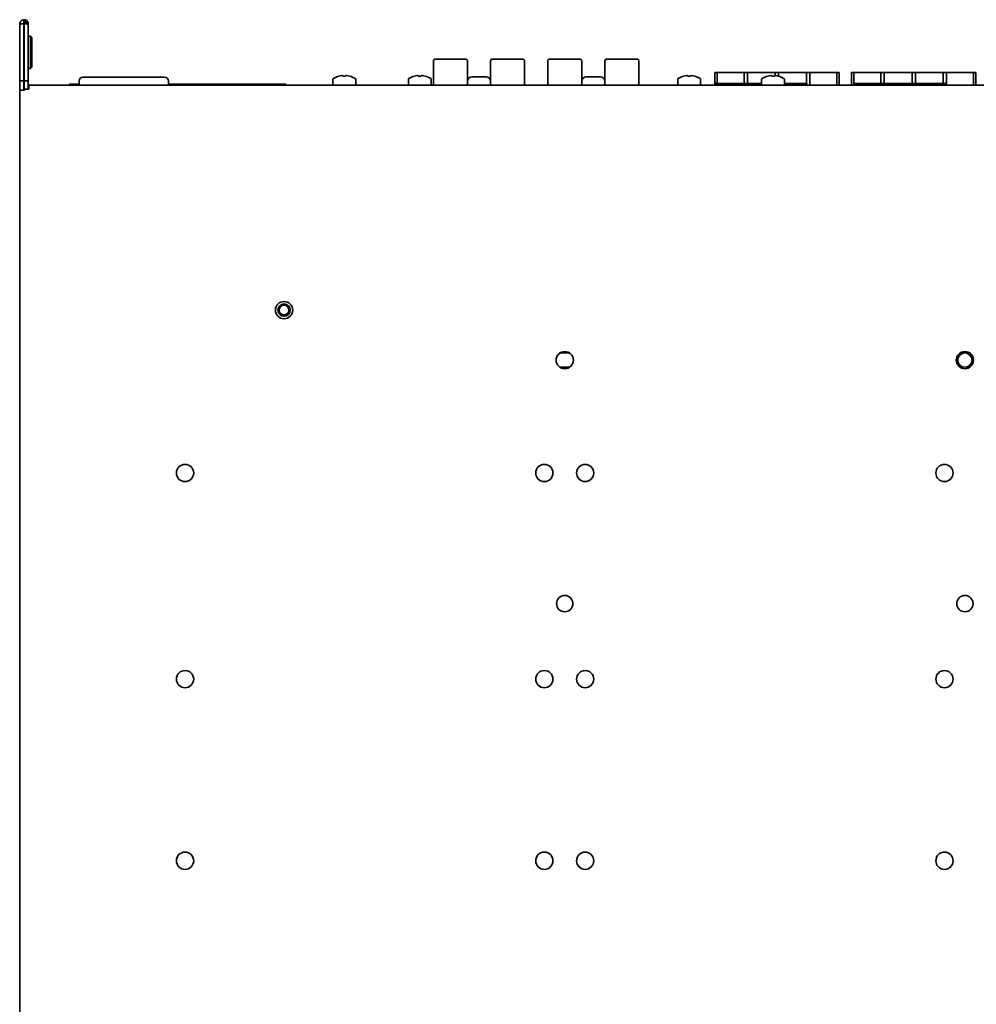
# Model space of a CAD drawing. Header units: millimetres. Extents: x -92 to 809, y -124 to 538.
# Tile 2 of 38: x 228 to 306, y 115 to 195. Entities that reach past the tile are written whole.
import ezdxf

# ---------------------------------------------------------------- set-up
doc = ezdxf.new("R2010")
doc.units = ezdxf.units.MM

msp = doc.modelspace()

# ---------------------------------------------------------------- linework, layer by layer
at = {"color": 7, "linetype": 'Continuous', "lineweight": 35}
for p, q in [((227.5806, 189.9663), (227.5806, 194.6163)), ((227.5962, 194.6163), (227.5806, 194.6163)), ((227.914, 194.6163), (227.5962, 194.6163)), ((227.914, 189.9663), (227.914, 194.6163)), ((227.9306, 194.633), (227.9299, 194.9663)), ((227.9358, 194.6322), (228.0399, 194.9488)), ((227.9412, 194.6292), (228.152, 194.8874)), ((227.9455, 194.6239), (228.2427, 194.7749)), ((227.9473, 194.6163), (228.2528, 194.6163)), ((227.9473, 189.9663), (227.9473, 194.6163)), ((228.2806, 194.6163), (228.2528, 194.6163)), ((228.2806, 189.9663), (228.2806, 194.6163)), ((227.9473, 193.6163), (227.914, 193.6163)), ((228.464, 193.6163), (228.2806, 193.6163)), ((228.5806, 193.4997), (228.464, 193.6163)), ((228.464, 190.983), (228.464, 193.6163)), ((228.5806, 193.4997), (228.5806, 191.0997)), ((261.3638, 191.584), (261.3638, 189.6875)), ((264.1324, 189.6875), (264.1324, 191.584)), ((266.0289, 191.584), (266.0289, 189.6875)), ((268.7975, 189.6875), (268.7975, 191.584)), ((270.6971, 191.584), (270.6971, 189.6875)), ((273.4657, 189.6875), (273.4657, 191.584)), ((275.3622, 191.584), (275.3622, 189.6875)), ((278.1308, 189.6875), (278.1308, 191.584)), ((227.914, 190.983), (227.9473, 190.983)), ((228.2806, 190.983), (228.464, 190.983)), ((228.464, 190.983), (228.5806, 191.0997)), ((284.324, 189.7913), (284.324, 190.658)), ((284.324, 190.658), (284.324, 190.658)), ((284.324, 189.6163), (284.324, 190.658)), ((284.5273, 190.658), (284.324, 190.658)), ((284.5273, 189.7497), (284.5273, 190.658)), ((284.5273, 190.658), (286.7273, 190.658)), ((286.7273, 190.658), (286.7273, 189.7497)), ((287.0006, 190.658), (286.7273, 190.658)), ((286.7273, 190.658), (286.7273, 189.7497)), ((286.7273, 190.658), (286.7273, 190.658)), ((287.0006, 189.7497), (287.0006, 190.658)), ((287.0006, 190.658), (289.2673, 190.658)), ((289.2673, 190.658), (289.2673, 190.4011)), ((289.5406, 190.658), (289.2673, 190.658)), ((289.2673, 190.658), (289.2673, 190.4011)), ((289.2673, 190.658), (289.2673, 190.658)), ((289.5406, 190.3516), (289.5406, 190.658)), ((289.5406, 190.658), (291.8073, 190.658)), ((291.8073, 190.658), (291.8073, 189.7497)), ((292.0806, 190.658), (291.8073, 190.658)), ((291.8073, 189.7497), (291.8073, 190.658)), ((291.8073, 190.658), (291.8073, 190.658)), ((292.0806, 189.6163), (292.0806, 190.658)), ((292.0806, 190.658), (294.2806, 190.658)), ((294.2806, 190.658), (294.2806, 189.6163)), ((294.484, 190.658), (294.2806, 190.658)), ((294.2806, 189.6163), (294.2806, 190.658)), ((294.2806, 190.658), (294.2806, 190.658)), ((294.484, 189.6163), (294.484, 190.658)), ((295.4906, 189.6163), (295.4906, 190.658)), ((295.694, 190.658), (295.4906, 190.658)), ((295.4906, 189.7913), (295.4906, 190.658)), ((295.4906, 190.658), (295.4906, 190.658)), ((295.694, 189.6163), (295.694, 190.658)), ((295.694, 190.658), (297.894, 190.658)), ((297.894, 190.658), (297.894, 189.7497)), ((298.1673, 190.658), (297.894, 190.658)), ((297.894, 190.658), (297.894, 189.7497)), ((297.894, 190.658), (297.894, 190.658)), ((298.1673, 189.7497), (298.1673, 190.658)), ((298.1673, 190.658), (300.434, 190.658)), ((300.434, 190.658), (300.434, 189.7497)), ((300.7073, 190.658), (300.434, 190.658)), ((300.434, 190.658), (300.434, 189.7497)), ((300.434, 190.658), (300.434, 190.658)), ((300.7073, 189.7497), (300.7073, 190.658)), ((300.7073, 190.658), (302.974, 190.658)), ((302.974, 190.658), (302.974, 189.7497)), ((303.2473, 190.658), (302.974, 190.658)), ((302.974, 189.7497), (302.974, 190.658)), ((302.974, 190.658), (302.974, 190.658)), ((303.2473, 189.6163), (303.2473, 190.658)), ((303.2473, 190.658), (305.4473, 190.658)), ((305.4473, 190.658), (305.4473, 189.6163)), ((305.6506, 190.658), (305.4473, 190.658)), ((305.4473, 189.6163), (305.4473, 190.658)), ((305.4473, 190.658), (305.4473, 190.658)), ((305.6506, 189.6163), (305.6506, 190.658)), ((227.914, 189.9663), (227.5806, 189.9663)), ((227.5806, 189.2163), (227.5806, 189.9663)), ((227.914, 189.2163), (227.914, 189.9663)), ((228.2806, 189.9663), (227.9473, 189.9663)), ((227.9473, 189.4497), (227.9473, 189.9663)), ((228.2806, 189.4497), (228.2806, 189.9663)), ((232.4306, 189.9497), (232.4306, 189.6163)), ((234.4306, 190.283), (237.7306, 190.283)), ((239.7306, 189.9497), (239.7306, 189.6163)), ((253.1473, 190.0818), (253.1473, 189.6163)), ((253.6452, 190.3537), (253.6431, 190.3579)), ((253.8924, 190.4011), (253.9573, 190.4011)), ((253.9573, 190.4011), (253.9573, 190.3537)), ((254.204, 190.3537), (254.204, 190.4011)), ((254.204, 190.4011), (254.2689, 190.4011)), ((254.5182, 190.3579), (254.5161, 190.3537)), ((255.014, 189.6163), (255.014, 190.0818)), ((259.314, 190.0818), (259.314, 189.6163)), ((259.8119, 190.3537), (259.8098, 190.3579)), ((260.059, 190.4011), (260.124, 190.4011)), ((260.124, 190.4011), (260.124, 190.3537)), ((260.3706, 190.3537), (260.3706, 190.4011)), ((260.3706, 190.4011), (260.4356, 190.4011)), ((260.6848, 190.3579), (260.6827, 190.3537)), ((261.1806, 189.6163), (261.1806, 190.0818)), ((264.1535, 189.955), (264.1535, 189.6163)), ((264.4922, 190.2937), (265.6691, 190.2937)), ((266.0077, 189.6163), (266.0077, 189.955)), ((273.4869, 189.955), (273.4869, 189.6163)), ((273.8255, 190.2937), (275.0024, 190.2937)), ((275.3411, 189.6163), (275.3411, 189.955)), ((281.304, 190.0818), (281.304, 189.6163)), ((281.8019, 190.3537), (281.7998, 190.3579)), ((282.049, 190.4011), (282.114, 190.4011)), ((282.114, 190.4011), (282.114, 190.3537)), ((282.3606, 190.3537), (282.3606, 190.4011)), ((282.3606, 190.4011), (282.4256, 190.4011)), ((282.6748, 190.3579), (282.6727, 190.3537)), ((283.1706, 189.6163), (283.1706, 190.0818)), ((284.324, 189.7913), (284.324, 189.6247)), ((288.1473, 190.0818), (288.1473, 189.6163)), ((288.6452, 190.3537), (288.6431, 190.3579)), ((288.8924, 190.4011), (288.9573, 190.4011)), ((288.9573, 190.4011), (288.9573, 190.3537)), ((289.204, 190.3537), (289.204, 190.4011)), ((289.204, 190.4011), (289.2689, 190.4011)), ((289.5182, 190.3579), (289.5161, 190.3537)), ((290.014, 189.6163), (290.014, 190.0818)), ((295.4906, 189.7913), (295.4906, 189.6247)), ((227.5806, 76.4163), (227.5806, 189.2163)), ((227.9806, 189.2163), (227.5806, 189.2163)), ((227.914, 189.283), (227.9473, 189.283)), ((227.9473, 189.283), (227.9473, 189.4497)), ((227.9806, 189.283), (227.9473, 189.283)), ((227.9473, 189.2163), (227.9473, 189.283)), ((228.314, 189.283), (227.9806, 189.283)), ((227.9806, 189.283), (227.9806, 189.2163)), ((228.2806, 189.4497), (228.2806, 189.283)), ((228.314, 189.6163), (228.314, 189.283)), ((373.514, 189.6163), (228.314, 189.6163)), ((231.6463, 189.6163), (231.6463, 189.6997)), ((232.4306, 189.6997), (231.6463, 189.6997)), ((249.3129, 189.6997), (239.7306, 189.6997)), ((249.3129, 189.6163), (249.3129, 189.6997)), ((264.1367, 189.6163), (264.1324, 189.6875)), ((268.8018, 189.6163), (268.7975, 189.6875)), ((273.47, 189.6163), (273.4657, 189.6875)), ((278.1352, 189.6163), (278.1308, 189.6875)), ((284.324, 189.6247), (284.324, 189.6163)), ((284.324, 189.6247), (284.324, 189.6247)), ((284.454, 189.7497), (284.3873, 189.7497)), ((284.3873, 189.7497), (284.3873, 189.7497)), ((284.454, 189.7497), (284.3873, 189.7497)), ((284.3873, 189.7497), (284.3873, 189.7163)), ((284.3873, 189.7163), (284.3873, 189.6163)), ((284.454, 189.7497), (288.1473, 189.7497)), ((284.454, 189.7497), (284.454, 189.7497)), ((284.454, 189.7497), (284.454, 189.7497)), ((284.454, 189.7497), (288.1473, 189.7497)), ((284.454, 189.6163), (284.454, 189.7497)), ((285.7206, 189.7497), (284.6873, 189.7497)), ((284.6873, 189.7497), (284.8873, 189.7497)), ((284.6873, 189.7497), (284.9873, 189.7497)), ((284.6873, 189.7497), (284.6873, 189.7497)), ((284.9245, 189.7497), (284.6873, 189.7497)), ((284.8873, 189.7497), (284.9206, 189.7497)), ((284.9206, 189.7497), (284.9873, 189.7497)), ((285.4206, 189.7497), (285.7206, 189.7497)), ((285.4206, 189.7497), (285.4873, 189.7497)), ((285.7206, 189.7497), (285.4834, 189.7497)), ((285.4873, 189.7497), (285.5206, 189.7497)), ((285.5206, 189.7497), (285.7206, 189.7497)), ((285.7206, 189.7497), (285.7206, 189.7497)), ((285.854, 189.7497), (285.854, 189.7497)), ((286.0912, 189.7497), (285.854, 189.7497)), ((286.8873, 189.7497), (285.854, 189.7497)), ((285.854, 189.7497), (286.054, 189.7497)), ((285.854, 189.7497), (286.154, 189.7497)), ((286.054, 189.7497), (286.0873, 189.7497)), ((286.0873, 189.7497), (286.154, 189.7497)), ((286.5873, 189.7497), (286.8873, 189.7497)), ((286.5873, 189.7497), (286.654, 189.7497)), ((286.8873, 189.7497), (286.6501, 189.7497)), ((286.654, 189.7497), (286.6873, 189.7497)), ((286.6873, 189.7497), (286.8873, 189.7497)), ((286.8873, 189.7497), (286.8873, 189.7497)), ((287.0206, 189.7497), (287.3206, 189.7497)), ((287.0206, 189.7497), (287.0206, 189.7497)), ((287.2579, 189.7497), (287.0206, 189.7497)), ((288.054, 189.7497), (287.0206, 189.7497)), ((287.0206, 189.7497), (287.2206, 189.7497)), ((287.2206, 189.7497), (287.254, 189.7497)), ((287.254, 189.7497), (287.3206, 189.7497)), ((287.754, 189.7497), (288.054, 189.7497)), ((287.754, 189.7497), (287.8206, 189.7497)), ((288.054, 189.7497), (287.8167, 189.7497)), ((287.8206, 189.7497), (287.854, 189.7497)), ((287.854, 189.7497), (288.054, 189.7497)), ((288.054, 189.7497), (288.054, 189.7497)), ((290.014, 189.7497), (291.7873, 189.7497)), ((290.014, 189.7497), (291.7873, 189.7497)), ((290.1501, 189.7497), (290.014, 189.7497)), ((290.3873, 189.7497), (290.014, 189.7497)), ((290.0873, 189.7497), (290.3873, 189.7497)), ((290.0873, 189.7497), (290.154, 189.7497)), ((290.3873, 189.7497), (290.1501, 189.7497)), ((290.154, 189.7497), (290.1873, 189.7497)), ((290.1873, 189.7497), (290.3873, 189.7497)), ((290.3873, 189.7497), (290.3873, 189.7497)), ((290.5206, 189.7497), (290.8206, 189.7497)), ((290.5206, 189.7497), (290.5206, 189.7497)), ((290.7579, 189.7497), (290.5206, 189.7497)), ((291.554, 189.7497), (290.5206, 189.7497)), ((290.5206, 189.7497), (290.7206, 189.7497)), ((290.7206, 189.7497), (290.754, 189.7497)), ((290.754, 189.7497), (290.8206, 189.7497)), ((291.254, 189.7497), (291.554, 189.7497)), ((291.254, 189.7497), (291.3206, 189.7497)), ((291.554, 189.7497), (291.3167, 189.7497)), ((291.3206, 189.7497), (291.354, 189.7497)), ((291.354, 189.7497), (291.554, 189.7497)), ((291.554, 189.7497), (291.554, 189.7497)), ((291.7873, 189.7497), (291.7873, 189.7497)), ((291.7873, 189.7497), (291.854, 189.7497)), ((291.7873, 189.7497), (291.854, 189.7497)), ((291.7873, 189.7497), (291.7873, 189.7497)), ((291.7873, 189.7497), (291.7873, 189.6163)), ((291.854, 189.7497), (291.854, 189.7497)), ((291.854, 189.7497), (291.854, 189.7163)), ((291.854, 189.7163), (291.854, 189.6163)), ((295.4906, 189.6247), (295.4906, 189.6163)), ((295.4906, 189.6247), (295.4906, 189.6247)), ((295.7873, 189.7497), (295.7206, 189.7497)), ((295.7206, 189.7497), (295.7206, 189.7497)), ((295.7873, 189.7497), (295.7206, 189.7497)), ((295.7206, 189.7497), (295.7206, 189.7163)), ((295.7206, 189.7163), (295.7206, 189.6163)), ((295.7873, 189.7497), (303.1206, 189.7497)), ((295.7873, 189.7497), (295.7873, 189.7497)), ((295.7873, 189.7497), (295.7873, 189.7497)), ((295.7873, 189.7497), (303.1206, 189.7497)), ((295.7873, 189.6163), (295.7873, 189.7497)), ((297.054, 189.7497), (296.0206, 189.7497)), ((296.0206, 189.7497), (296.2206, 189.7497)), ((296.0206, 189.7497), (296.3206, 189.7497)), ((296.0206, 189.7497), (296.0206, 189.7497)), ((296.2579, 189.7497), (296.0206, 189.7497)), ((296.2206, 189.7497), (296.254, 189.7497)), ((296.254, 189.7497), (296.3206, 189.7497)), ((296.754, 189.7497), (297.054, 189.7497)), ((296.754, 189.7497), (296.8206, 189.7497)), ((297.054, 189.7497), (296.8167, 189.7497)), ((296.8206, 189.7497), (296.854, 189.7497)), ((296.854, 189.7497), (297.054, 189.7497)), ((297.054, 189.7497), (297.054, 189.7497)), ((297.1873, 189.7497), (297.1873, 189.7497)), ((297.4245, 189.7497), (297.1873, 189.7497)), ((298.2206, 189.7497), (297.1873, 189.7497)), ((297.1873, 189.7497), (297.3873, 189.7497)), ((297.1873, 189.7497), (297.4873, 189.7497)), ((297.3873, 189.7497), (297.4206, 189.7497)), ((297.4206, 189.7497), (297.4873, 189.7497)), ((297.9206, 189.7497), (298.2206, 189.7497)), ((297.9206, 189.7497), (297.9873, 189.7497)), ((298.2206, 189.7497), (297.9834, 189.7497)), ((297.9873, 189.7497), (298.0206, 189.7497)), ((298.0206, 189.7497), (298.2206, 189.7497)), ((298.2206, 189.7497), (298.2206, 189.7497)), ((298.354, 189.7497), (298.654, 189.7497)), ((298.354, 189.7497), (298.354, 189.7497)), ((298.5912, 189.7497), (298.354, 189.7497)), ((299.3873, 189.7497), (298.354, 189.7497)), ((298.354, 189.7497), (298.554, 189.7497)), ((298.554, 189.7497), (298.5873, 189.7497)), ((298.5873, 189.7497), (298.654, 189.7497)), ((299.0873, 189.7497), (299.3873, 189.7497)), ((299.0873, 189.7497), (299.154, 189.7497)), ((299.3873, 189.7497), (299.1501, 189.7497)), ((299.154, 189.7497), (299.1873, 189.7497)), ((299.1873, 189.7497), (299.3873, 189.7497)), ((299.3873, 189.7497), (299.3873, 189.7497)), ((299.5206, 189.7497), (299.8206, 189.7497)), ((299.5206, 189.7497), (299.5206, 189.7497)), ((299.7579, 189.7497), (299.5206, 189.7497)), ((300.554, 189.7497), (299.5206, 189.7497)), ((299.5206, 189.7497), (299.7206, 189.7497)), ((299.7206, 189.7497), (299.754, 189.7497)), ((299.754, 189.7497), (299.8206, 189.7497)), ((300.254, 189.7497), (300.554, 189.7497)), ((300.254, 189.7497), (300.3206, 189.7497)), ((300.554, 189.7497), (300.3167, 189.7497)), ((300.3206, 189.7497), (300.354, 189.7497)), ((300.354, 189.7497), (300.554, 189.7497)), ((300.554, 189.7497), (300.554, 189.7497)), ((300.6873, 189.7497), (300.9873, 189.7497)), ((300.6873, 189.7497), (300.6873, 189.7497)), ((300.9245, 189.7497), (300.6873, 189.7497)), ((301.7206, 189.7497), (300.6873, 189.7497)), ((300.6873, 189.7497), (300.8873, 189.7497)), ((300.8873, 189.7497), (300.9206, 189.7497)), ((300.9206, 189.7497), (300.9873, 189.7497)), ((301.4206, 189.7497), (301.7206, 189.7497)), ((301.4206, 189.7497), (301.4873, 189.7497)), ((301.7206, 189.7497), (301.4834, 189.7497)), ((301.4873, 189.7497), (301.5206, 189.7497)), ((301.5206, 189.7497), (301.7206, 189.7497)), ((301.7206, 189.7497), (301.7206, 189.7497)), ((301.854, 189.7497), (302.154, 189.7497)), ((301.854, 189.7497), (301.854, 189.7497)), ((302.0912, 189.7497), (301.854, 189.7497)), ((302.8873, 189.7497), (301.854, 189.7497)), ((301.854, 189.7497), (302.054, 189.7497)), ((302.054, 189.7497), (302.0873, 189.7497)), ((302.0873, 189.7497), (302.154, 189.7497)), ((302.5873, 189.7497), (302.8873, 189.7497)), ((302.5873, 189.7497), (302.654, 189.7497)), ((302.8873, 189.7497), (302.6501, 189.7497)), ((302.654, 189.7497), (302.6873, 189.7497)), ((302.6873, 189.7497), (302.8873, 189.7497)), ((302.8873, 189.7497), (302.8873, 189.7497)), ((303.1206, 189.7497), (303.1206, 189.7497)), ((303.1206, 189.7497), (303.1873, 189.7497)), ((303.1206, 189.7497), (303.1873, 189.7497)), ((303.1206, 189.7497), (303.1206, 189.7497)), ((303.1206, 189.7497), (303.1206, 189.6163)), ((303.1873, 189.7497), (303.1873, 189.7497)), ((303.1873, 189.7497), (303.1873, 189.7163)), ((303.1873, 189.7163), (303.1873, 189.6163)), ((227.5798, 184.6676), (227.5806, 184.6676)), ((227.5798, 184.6676), (227.5798, 184.4556)), ((227.5798, 184.4556), (227.5798, 183.571)), ((227.5798, 184.4556), (227.5806, 184.4556)), ((227.5798, 183.571), (227.5798, 182.8983)), ((227.5798, 183.571), (227.5806, 183.571)), ((227.5798, 182.8983), (227.5806, 182.8983)), ((271.6473, 167.7201), (271.8306, 167.7497)), ((271.8306, 167.7497), (272.3306, 167.7497)), ((272.3306, 167.7497), (272.5146, 167.7199)), ((271.8306, 166.583), (271.6473, 166.6126)), ((272.3306, 166.583), (271.8306, 166.583)), ((272.5146, 166.6128), (272.3306, 166.583))]:
    msp.add_line(p, q, dxfattribs=at)
at = {"color": 7, "linetype": 'Continuous', "lineweight": 35, "flags": 128}
for points in [[(262.7481, 191.7533), (262.3726, 191.7533), (262.0339, 191.7533), (261.7651, 191.7533), (261.5926, 191.7533), (261.5331, 191.7533), (261.5926, 191.7533), (261.7651, 191.7533), (262.0339, 191.7533), (262.3726, 191.7533), (262.7481, 191.7533)], [(262.7481, 191.7533), (262.4035, 191.7533), (262.1004, 191.7533), (261.8755, 191.7533), (261.7558, 191.7533), (261.7558, 191.7533), (261.8755, 191.7533), (262.1004, 191.7533), (262.4035, 191.7533), (262.7481, 191.7533)], [(262.7481, 191.7533), (263.0927, 191.7533), (263.3957, 191.7533), (263.6206, 191.7533), (263.7403, 191.7533), (263.7403, 191.7533), (263.6206, 191.7533), (263.3957, 191.7533), (263.0927, 191.7533), (262.7481, 191.7533)], [(267.4132, 191.7533), (267.0377, 191.7533), (266.6991, 191.7533), (266.4303, 191.7533), (266.2577, 191.7533), (266.1982, 191.7533), (266.2577, 191.7533), (266.4303, 191.7533), (266.6991, 191.7533), (267.0377, 191.7533), (267.4132, 191.7533)], [(267.4132, 191.7533), (267.0686, 191.7533), (266.7656, 191.7533), (266.5406, 191.7533), (266.421, 191.7533), (266.421, 191.7533), (266.5406, 191.7533), (266.7656, 191.7533), (267.0686, 191.7533), (267.4132, 191.7533)], [(267.4132, 191.7533), (267.7578, 191.7533), (268.0608, 191.7533), (268.2857, 191.7533), (268.4054, 191.7533), (268.4054, 191.7533), (268.2857, 191.7533), (268.0608, 191.7533), (267.7578, 191.7533), (267.4132, 191.7533)], [(272.0814, 191.7533), (271.7059, 191.7533), (271.3673, 191.7533), (271.0985, 191.7533), (270.9259, 191.7533), (270.8664, 191.7533), (270.9259, 191.7533), (271.0985, 191.7533), (271.3673, 191.7533), (271.7059, 191.7533), (272.0814, 191.7533)], [(272.0814, 191.7533), (271.7368, 191.7533), (271.4338, 191.7533), (271.2088, 191.7533), (271.0892, 191.7533), (271.0892, 191.7533), (271.2088, 191.7533), (271.4338, 191.7533), (271.7368, 191.7533), (272.0814, 191.7533)], [(272.0814, 191.7533), (272.426, 191.7533), (272.729, 191.7533), (272.9539, 191.7533), (273.0736, 191.7533), (273.0736, 191.7533), (272.9539, 191.7533), (272.729, 191.7533), (272.426, 191.7533), (272.0814, 191.7533)], [(276.7465, 191.7533), (276.3711, 191.7533), (276.0324, 191.7533), (275.7636, 191.7533), (275.591, 191.7533), (275.5316, 191.7533), (275.591, 191.7533), (275.7636, 191.7533), (276.0324, 191.7533), (276.3711, 191.7533), (276.7465, 191.7533)], [(276.7465, 191.7533), (276.4019, 191.7533), (276.0989, 191.7533), (275.874, 191.7533), (275.7543, 191.7533), (275.7543, 191.7533), (275.874, 191.7533), (276.0989, 191.7533), (276.4019, 191.7533), (276.7465, 191.7533)], [(276.7465, 191.7533), (277.0911, 191.7533), (277.3942, 191.7533), (277.6191, 191.7533), (277.7388, 191.7533), (277.7388, 191.7533), (277.6191, 191.7533), (277.3942, 191.7533), (277.0911, 191.7533), (276.7465, 191.7533)], [(264.1388, 189.6412), (264.1356, 189.6544), (264.1324, 189.6875)], [(268.8039, 189.6412), (268.8007, 189.6544), (268.7975, 189.6875)], [(273.4721, 189.6412), (273.4689, 189.6544), (273.4657, 189.6875)], [(278.1373, 189.6412), (278.1341, 189.6544), (278.1308, 189.6875)], [(285.4834, 189.7497), (285.4266, 189.7497), (285.3588, 189.7497), (285.2833, 189.7497), (285.204, 189.7497), (285.1246, 189.7497), (285.0492, 189.7497), (284.9814, 189.7497), (284.9245, 189.7497)], [(286.6501, 189.7497), (286.5933, 189.7497), (286.5254, 189.7497), (286.45, 189.7497), (286.3706, 189.7497), (286.2913, 189.7497), (286.2158, 189.7497), (286.148, 189.7497), (286.0912, 189.7497)], [(287.8167, 189.7497), (287.7599, 189.7497), (287.6921, 189.7497), (287.6167, 189.7497), (287.5373, 189.7497), (287.4579, 189.7497), (287.3825, 189.7497), (287.3147, 189.7497), (287.2579, 189.7497)], [(291.3167, 189.7497), (291.2599, 189.7497), (291.1921, 189.7497), (291.1167, 189.7497), (291.0373, 189.7497), (290.9579, 189.7497), (290.8825, 189.7497), (290.8147, 189.7497), (290.7579, 189.7497)], [(296.8167, 189.7497), (296.7599, 189.7497), (296.6921, 189.7497), (296.6167, 189.7497), (296.5373, 189.7497), (296.4579, 189.7497), (296.3825, 189.7497), (296.3147, 189.7497), (296.2579, 189.7497)], [(297.9834, 189.7497), (297.9266, 189.7497), (297.8588, 189.7497), (297.7833, 189.7497), (297.704, 189.7497), (297.6246, 189.7497), (297.5492, 189.7497), (297.4814, 189.7497), (297.4245, 189.7497)], [(299.1501, 189.7497), (299.0933, 189.7497), (299.0254, 189.7497), (298.95, 189.7497), (298.8706, 189.7497), (298.7913, 189.7497), (298.7158, 189.7497), (298.648, 189.7497), (298.5912, 189.7497)], [(300.3167, 189.7497), (300.2599, 189.7497), (300.1921, 189.7497), (300.1167, 189.7497), (300.0373, 189.7497), (299.9579, 189.7497), (299.8825, 189.7497), (299.8147, 189.7497), (299.7579, 189.7497)], [(301.4834, 189.7497), (301.4266, 189.7497), (301.3588, 189.7497), (301.2833, 189.7497), (301.204, 189.7497), (301.1246, 189.7497), (301.0492, 189.7497), (300.9814, 189.7497), (300.9245, 189.7497)], [(302.6501, 189.7497), (302.5933, 189.7497), (302.5254, 189.7497), (302.45, 189.7497), (302.3706, 189.7497), (302.2913, 189.7497), (302.2158, 189.7497), (302.148, 189.7497), (302.0912, 189.7497)]]:
    msp.add_lwpolyline(points, dxfattribs=at)
at = {"color": 7, "linetype": 'Continuous', "lineweight": 35}
for centre, radius in [((249.164, 171.2497), 0.7033), ((249.164, 171.2497), 0.5), ((249.164, 171.2497), 0.4), ((272.0806, 167.1663), 0.7033), ((304.7473, 167.1663), 0.7033), ((304.7473, 167.1663), 0.5833), ((241.0806, 157.9497), 0.7033), ((270.414, 157.9497), 0.7033), ((273.7473, 157.9497), 0.7033), ((303.0806, 157.9497), 0.7033), ((272.0806, 147.283), 0.6667), ((304.7473, 147.283), 0.6667), ((241.0806, 141.1163), 0.7033), ((270.414, 141.1163), 0.7033), ((273.7473, 141.1163), 0.7033), ((303.0806, 141.1163), 0.7033), ((241.0806, 126.283), 0.7033), ((270.414, 126.283), 0.7033), ((273.7473, 126.283), 0.7033), ((303.0806, 126.283), 0.7033)]:
    msp.add_circle(centre, radius, dxfattribs=at)
for centre, radius, start, end in [((261.5331, 191.584), 0.1693, 90, 180), ((266.1982, 191.584), 0.1693, 90, 180), ((270.8664, 191.584), 0.1693, 90, 180), ((275.5316, 191.584), 0.1693, 90, 180), ((232.764, 189.9497), 0.3333, 90, 180), ((239.3973, 189.9497), 0.3333, 0, 90), ((253.2373, 190.0818), 0.09, 122.336026, 180), ((254.0806, 188.7497), 1.6667, 105.219278, 122.336026), ((254.0806, 188.7497), 1.6621, 96.503423, 105.187855), ((254.0806, 188.5321), 1.8258, 86.126597, 93.873403), ((254.0806, 188.7497), 1.6621, 74.812145, 83.496577), ((254.0806, 188.7497), 1.6667, 57.663974, 74.780722), ((254.924, 190.0818), 0.09, 0, 57.663974), ((259.404, 190.0818), 0.09, 122.336026, 180), ((260.2473, 188.7497), 1.6667, 105.219278, 122.336026), ((260.2473, 188.7497), 1.6621, 96.503423, 105.187855), ((260.2473, 188.5321), 1.8258, 86.126597, 93.873403), ((260.2473, 188.7497), 1.6621, 74.812145, 83.496577), ((260.2473, 188.7497), 1.6667, 57.663974, 74.780722), ((261.0906, 190.0818), 0.09, 0, 57.663974), ((264.4922, 189.955), 0.3387, 90, 180), ((265.6691, 189.955), 0.3387, 0, 90), ((273.8255, 189.955), 0.3387, 90, 180), ((275.0024, 189.955), 0.3387, 0, 90), ((281.394, 190.0818), 0.09, 122.336026, 180), ((282.2373, 188.7497), 1.6667, 105.219278, 122.336026), ((282.2373, 188.7497), 1.6621, 96.503423, 105.187855), ((282.2373, 188.5321), 1.8258, 86.126597, 93.873403), ((282.2373, 188.7497), 1.6621, 74.812145, 83.496577), ((282.2373, 188.7497), 1.6667, 57.663974, 74.780722), ((283.0806, 190.0818), 0.09, 0, 57.663974), ((288.2373, 190.0818), 0.09, 122.336026, 180), ((289.0806, 188.7497), 1.6667, 105.219278, 122.336026), ((289.0806, 188.7497), 1.6621, 96.503423, 105.187855), ((289.0806, 188.5321), 1.8258, 86.126597, 93.873403), ((289.0806, 188.7497), 1.6621, 74.812145, 83.496577), ((289.0806, 188.7497), 1.6667, 57.663974, 74.780722), ((289.924, 190.0818), 0.09, 0, 57.663974), ((261.1944, 189.6875), 0.1693, 335.159391, 0), ((265.8596, 189.6875), 0.1693, 335.159391, 0), ((270.5278, 189.6875), 0.1693, 335.159391, 0), ((275.1929, 189.6875), 0.1693, 335.159391, 0)]:
    msp.add_arc(centre, radius, start, end, dxfattribs=at)
for points, knots in [([(227.5806, 194.6163), (227.5806, 194.6597), (227.5887, 194.7032), (227.6209, 194.7852), (227.6451, 194.8237), (227.6917, 194.8731), (227.7089, 194.8881), (227.7465, 194.9149), (227.7672, 194.9267), (227.8318, 194.9554), (227.8801, 194.9662), (227.9299, 194.9663)], [0, 0, 0, 0, 0.25, 0.25, 0.5, 0.5, 0.625, 0.625, 0.75, 0.75, 1, 1, 1, 1]), ([(227.914, 194.6163), (227.914, 194.6173), (227.914, 194.6183), (227.9142, 194.6192), (227.9144, 194.6202), (227.9147, 194.6212), (227.915, 194.6222), (227.9158, 194.6243), (227.917, 194.6263), (227.9189, 194.6282), (227.9199, 194.6291), (227.921, 194.63), (227.9225, 194.6309), (227.923, 194.6312), (227.9236, 194.6314), (227.9242, 194.6317), (227.9247, 194.6319), (227.9251, 194.6321), (227.9257, 194.6322), (227.926, 194.6323), (227.9264, 194.6325), (227.9268, 194.6326), (227.9271, 194.6326), (227.9274, 194.6327), (227.9278, 194.6327), (227.928, 194.6328), (227.9282, 194.6328), (227.9285, 194.6329), (227.9287, 194.6329), (227.9289, 194.6329), (227.9291, 194.6329), (227.9293, 194.6329), (227.9296, 194.633), (227.9299, 194.633), (227.9301, 194.633), (227.9302, 194.633), (227.9303, 194.633), (227.9304, 194.633), (227.9305, 194.633), (227.9306, 194.633)], [0, 0, 0, 0, 0.00010000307, 0.00010000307, 0.00010000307, 0.00020000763, 0.00020000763, 0.00020000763, 0.00040401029, 0.00040401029, 0.00040401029, 0.00050657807, 0.00050657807, 0.00050657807, 0.00054345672, 0.00054345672, 0.00054345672, 0.00056760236, 0.00056760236, 0.00056760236, 0.00058337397, 0.00058337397, 0.00058337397, 0.00059366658, 0.00059366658, 0.00059366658, 0.00060038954, 0.00060038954, 0.00060038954, 0.00060479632, 0.00060479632, 0.00060479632, 0.00060924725, 0.00060924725, 0.00060924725, 0.00061073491, 0.00061073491, 0.00061073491, 0.00061162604, 0.00061162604, 0.00061162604, 0.00061162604]), ([(262.7481, 191.7533), (262.8931, 191.7533), (263.0493, 191.7533), (263.3501, 191.7533), (263.4938, 191.7533), (263.7298, 191.7533), (263.8212, 191.7533), (263.9376, 191.7533), (263.963, 191.7533), (263.963, 191.7533), (263.9376, 191.7533), (263.8212, 191.7533), (263.7298, 191.7533), (263.4938, 191.7533), (263.3501, 191.7533), (263.0493, 191.7533), (262.8931, 191.7533), (262.7481, 191.7533)], [0, 0, 0, 0, 0.125, 0.125, 0.25, 0.25, 0.375, 0.375, 0.5, 0.5, 0.625, 0.625, 0.75, 0.75, 0.875, 0.875, 1, 1, 1, 1]), ([(264.1324, 191.584), (264.1314, 191.597), (264.1296, 191.6224), (264.1142, 191.6603), (264.0935, 191.6898), (264.0734, 191.7098), (264.0582, 191.722), (264.0429, 191.732), (264.0219, 191.7429), (263.9834, 191.7548), (263.964, 191.7526), (263.9204, 191.753), (263.8977, 191.7532)], [0, 0, 0, 0, 0.0821111, 0.1607109, 0.2293797, 0.2593527, 0.2871309, 0.3145527, 0.3442994, 0.4209328, 0.697994, 1, 1, 1, 1]), ([(267.4132, 191.7533), (267.5583, 191.7533), (267.7144, 191.7533), (268.0152, 191.7533), (268.1589, 191.7533), (268.3949, 191.7533), (268.4864, 191.7533), (268.6028, 191.7533), (268.6282, 191.7533), (268.6282, 191.7533), (268.6028, 191.7533), (268.4864, 191.7533), (268.3949, 191.7533), (268.1589, 191.7533), (268.0152, 191.7533), (267.7144, 191.7533), (267.5583, 191.7533), (267.4132, 191.7533)], [0, 0, 0, 0, 0.125, 0.125, 0.25, 0.25, 0.375, 0.375, 0.5, 0.5, 0.625, 0.625, 0.75, 0.75, 0.875, 0.875, 1, 1, 1, 1]), ([(268.7975, 191.584), (268.7965, 191.597), (268.7947, 191.6224), (268.7793, 191.6603), (268.7586, 191.6898), (268.7385, 191.7098), (268.7233, 191.722), (268.708, 191.732), (268.687, 191.7429), (268.6485, 191.7548), (268.6291, 191.7526), (268.5856, 191.753), (268.5628, 191.7532)], [0, 0, 0, 0, 0.0821111, 0.1607109, 0.2293797, 0.2593527, 0.2871309, 0.3145527, 0.3442994, 0.4209328, 0.697994, 1, 1, 1, 1]), ([(272.0814, 191.7533), (272.2265, 191.7533), (272.3826, 191.7533), (272.6834, 191.7533), (272.8271, 191.7533), (273.0631, 191.7533), (273.1546, 191.7533), (273.271, 191.7533), (273.2964, 191.7533), (273.2964, 191.7533), (273.271, 191.7533), (273.1546, 191.7533), (273.0631, 191.7533), (272.8271, 191.7533), (272.6834, 191.7533), (272.3826, 191.7533), (272.2265, 191.7533), (272.0814, 191.7533)], [0, 0, 0, 0, 0.125, 0.125, 0.25, 0.25, 0.375, 0.375, 0.5, 0.5, 0.625, 0.625, 0.75, 0.75, 0.875, 0.875, 1, 1, 1, 1]), ([(273.4657, 191.584), (273.4647, 191.597), (273.4629, 191.6224), (273.4475, 191.6603), (273.4268, 191.6898), (273.4067, 191.7098), (273.3915, 191.722), (273.3762, 191.732), (273.3552, 191.7429), (273.3167, 191.7548), (273.2973, 191.7526), (273.2538, 191.753), (273.231, 191.7532)], [0, 0, 0, 0, 0.0821111, 0.1607109, 0.2293797, 0.2593527, 0.2871309, 0.3145527, 0.3442994, 0.4209328, 0.697994, 1, 1, 1, 1]), ([(276.7465, 191.7533), (276.8916, 191.7533), (277.0477, 191.7533), (277.3486, 191.7533), (277.4923, 191.7533), (277.7282, 191.7533), (277.8197, 191.7533), (277.9361, 191.7533), (277.9615, 191.7533), (277.9615, 191.7533), (277.9361, 191.7533), (277.8197, 191.7533), (277.7282, 191.7533), (277.4923, 191.7533), (277.3486, 191.7533), (277.0477, 191.7533), (276.8916, 191.7533), (276.7465, 191.7533)], [0, 0, 0, 0, 0.125, 0.125, 0.25, 0.25, 0.375, 0.375, 0.5, 0.5, 0.625, 0.625, 0.75, 0.75, 0.875, 0.875, 1, 1, 1, 1]), ([(278.1308, 191.584), (278.1299, 191.597), (278.128, 191.6224), (278.1126, 191.6603), (278.0919, 191.6898), (278.0719, 191.7098), (278.0567, 191.722), (278.0413, 191.732), (278.0203, 191.7429), (277.9819, 191.7548), (277.9625, 191.7526), (277.9189, 191.753), (277.8962, 191.7532)], [0, 0, 0, 0, 0.0821111, 0.1607109, 0.2293797, 0.2593527, 0.2871309, 0.3145527, 0.3442994, 0.4209328, 0.697994, 1, 1, 1, 1]), ([(232.764, 190.283), (232.764, 190.283), (232.7786, 190.283), (232.8213, 190.283), (232.849, 190.283), (232.8645, 190.283), (232.8714, 190.283), (232.8761, 190.283), (232.8784, 190.283), (232.9017, 190.283), (232.9366, 190.283), (232.9771, 190.283), (233.0054, 190.283), (233.0199, 190.283), (233.0985, 190.283), (233.1709, 190.283), (233.2928, 190.283), (233.3565, 190.283), (233.4246, 190.283), (233.4709, 190.283), (233.4951, 190.283), (233.5657, 190.283), (233.6383, 190.283), (233.7266, 190.283), (233.7651, 190.283), (233.791, 190.283), (233.8046, 190.283), (233.8673, 190.283), (233.9438, 190.283), (234.0349, 190.283), (234.081, 190.283), (234.1008, 190.283), (234.1141, 190.283), (234.1211, 190.283), (234.2275, 190.283), (234.3286, 190.283), (234.4306, 190.283)], [0, 0, 0, 0, 0.125, 0.1875, 0.21875, 0.234375, 0.2421875, 0.2421875, 0.25, 0.25, 0.3125, 0.34375, 0.34375, 0.375, 0.375, 0.5, 0.5, 0.5625, 0.59375, 0.59375, 0.625, 0.625, 0.6875, 0.71875, 0.734375, 0.734375, 0.75, 0.75, 0.8125, 0.84375, 0.859375, 0.8671875, 0.8671875, 0.875, 0.875, 1, 1, 1, 1]), ([(237.7306, 190.283), (237.8366, 190.283), (237.9927, 190.283), (238.17, 190.283), (238.2575, 190.283), (238.3009, 190.283), (238.3194, 190.283), (238.3318, 190.283), (238.3376, 190.283), (238.3964, 190.283), (238.473, 190.283), (238.5467, 190.283), (238.5951, 190.283), (238.6186, 190.283), (238.7389, 190.283), (238.8279, 190.283), (238.9498, 190.283), (239.0073, 190.283), (239.0597, 190.283), (239.0935, 190.283), (239.1102, 190.283), (239.1564, 190.283), (239.1988, 190.283), (239.2418, 190.283), (239.2587, 190.283), (239.2697, 190.283), (239.2753, 190.283), (239.3002, 190.283), (239.3262, 190.283), (239.35, 190.283), (239.3603, 190.283), (239.3644, 190.283), (239.367, 190.283), (239.3683, 190.283), (239.388, 190.283), (239.3973, 190.283), (239.3973, 190.283)], [0, 0, 0, 0, 0.125, 0.1875, 0.21875, 0.234375, 0.2421875, 0.2421875, 0.25, 0.25, 0.3125, 0.34375, 0.34375, 0.375, 0.375, 0.5, 0.5, 0.5625, 0.59375, 0.59375, 0.625, 0.625, 0.6875, 0.71875, 0.734375, 0.734375, 0.75, 0.75, 0.8125, 0.84375, 0.859375, 0.8671875, 0.8671875, 0.875, 0.875, 1, 1, 1, 1]), ([(264.1482, 189.6174), (264.1469, 189.6199), (264.1354, 189.641), (264.1338, 189.6657), (264.1324, 189.6875)], [0, 0, 0, 0, 0.1142728, 1, 1, 1, 1]), ([(268.8139, 189.6163), (268.8124, 189.6191), (268.8007, 189.6406), (268.799, 189.6657), (268.7975, 189.6875)], [0, 0, 0, 0, 0.1294413, 1, 1, 1, 1]), ([(273.483, 189.6146), (273.4812, 189.6179), (273.469, 189.64), (273.4672, 189.6657), (273.4657, 189.6875)], [0, 0, 0, 0, 0.152112, 1, 1, 1, 1]), ([(278.1473, 189.6163), (278.1457, 189.6191), (278.134, 189.6406), (278.1323, 189.6657), (278.1308, 189.6875)], [0, 0, 0, 0, 0.1294413, 1, 1, 1, 1])]:
    msp.add_open_spline(points, degree=3, knots=knots, dxfattribs=at)
for points in [[(227.9299, 194.9663), (227.9672, 194.9664), (228.0045, 194.9605), (228.0399, 194.9488)], [(227.9306, 194.633), (227.9324, 194.633), (227.9342, 194.6327), (227.9358, 194.6322)], [(227.9358, 194.6322), (227.9378, 194.6315), (227.9396, 194.6305), (227.9412, 194.6292)], [(227.9412, 194.6292), (227.943, 194.6278), (227.9444, 194.6259), (227.9455, 194.6239)], [(227.9455, 194.6239), (227.9467, 194.6216), (227.9473, 194.6189), (227.9473, 194.6163)], [(228.0399, 194.9488), (228.0806, 194.9355), (228.1188, 194.9145), (228.152, 194.8874)], [(228.152, 194.8874), (228.1897, 194.8567), (228.2207, 194.8182), (228.2427, 194.7749)], [(228.2427, 194.7749), (228.2676, 194.7259), (228.2806, 194.6713), (228.2806, 194.6163)]]:
    msp.add_open_spline(points, degree=3, dxfattribs=at)

doc.saveas('drawing.dxf')
